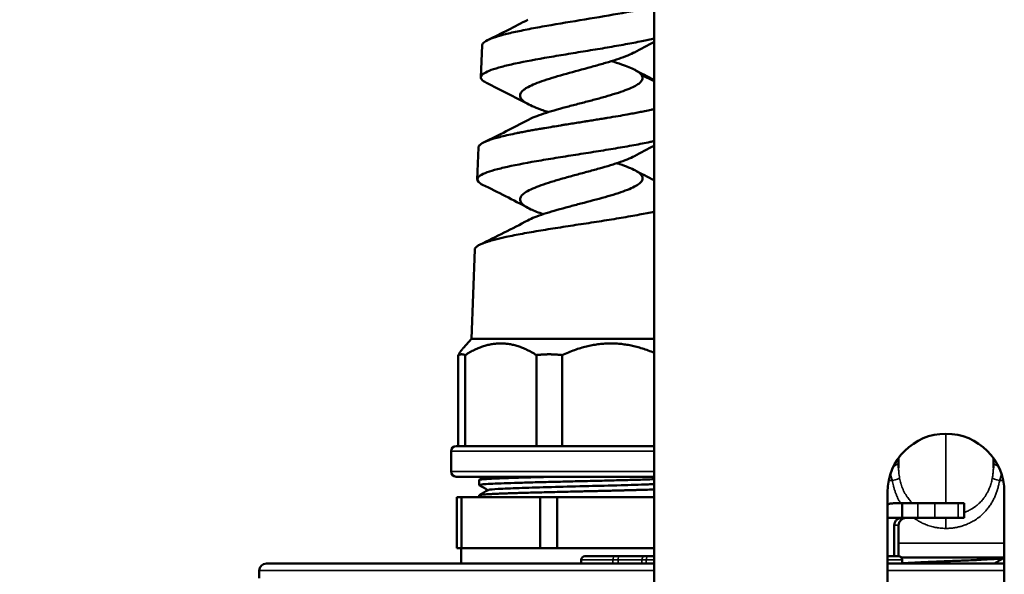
# Model space of a CAD drawing. Header units: millimetres. Extents: x 38 to 2514, y 38 to 1622.
# Tile 70 of 256: x 589 to 656, y 917 to 955. Entities that reach past the tile are written whole.
import ezdxf

# ---------------------------------------------------------------- set-up
doc = ezdxf.new("R2010")
doc.units = ezdxf.units.MM
doc.header["$LTSCALE"] = 7.692308
for name, color, linetype, lineweight in [('Dimension (ISO)', 7, 'Continuous', 25), ('Visible (ISO)', 7, 'Continuous', 50), ('Visible Narrow (ISO)', 7, 'Continuous', 35)]:
    doc.layers.add(name, color=color, linetype=linetype, lineweight=lineweight)
doc.styles.add('Note Text (ANSI)', font='tahoma.ttf')
doc.dimstyles.new('Default (ISO)', dxfattribs={"dimscale": 7.692308, "dimtxt": 1, "dimasz": 2.5, "dimexe": 3.175, "dimexo": 0, "dimgap": 0.762, "dimtad": 1, "dimrnd": 1e-08, "dimzin": 0, "dimdsep": 46, "dimtxsty": 'Note Text (ANSI)', "dimcen": 0.09, "dimdle": 10, "dimclrd": 1, "dimclre": 1, "dimclrt": 1, "dimazin": 0, "dimtfac": 3.5052, "dimtmove": 0, "dimatfit": 3, "dimfxl": 1, "dimtolj": 1, "dimtzin": 0, "dimlwd": -1, "dimlwe": -1, "dimarcsym": 0})

# ---------------------------------------------------------------- blocks, each defined once
blk = doc.blocks.new('*D5')
at = {"layer": 'Defpoints', "color": 0, "transparency": 16777216}
for p in [(472.673, 999.193), (652.449, 999.193), (598.949, 661.593)]:
    blk.add_point(p, dxfattribs=at)
at = {"layer": 'Dimension (ISO)', "color": 1, "transparency": 16777216}
for p, q in [((652.449, 999.193), (448.25, 999.193)), ((472.673, 680.823), (472.673, 979.962)), ((598.949, 661.593), (448.25, 661.593))]:
    blk.add_line(p, q, dxfattribs=at)
for points in [[(469.468, 979.962), (475.878, 979.962), (472.673, 999.193)], [(469.468, 680.823), (475.878, 680.823), (472.673, 661.593)]]:
    blk.add_solid(points, dxfattribs=at)
at = {"layer": 'Dimension (ISO)', "color": 1, "transparency": 16777216, "insert": (456.748, 776.937), "char_height": 7.69231, "attachment_point": 1, "rotation": 90, "style": 'Note Text (ANSI)'}
blk.add_mtext('\\A1;337.60 mm [13.291 in]', dxfattribs=at)
blk = doc.blocks.new('*D7')
at = {"layer": 'Defpoints', "color": 0, "transparency": 16777216}
for p in [(621.797, 971.893), (529.057, 661.593), (598.949, 661.593)]:
    blk.add_point(p, dxfattribs=at)
at = {"layer": 'Dimension (ISO)', "color": 1, "transparency": 16777216}
for p, q in [((621.797, 971.893), (504.634, 971.893)), ((529.057, 952.662), (529.057, 680.823)), ((598.949, 661.593), (504.634, 661.593))]:
    blk.add_line(p, q, dxfattribs=at)
for points in [[(525.852, 952.662), (532.262, 952.662), (529.057, 971.893)], [(525.852, 680.823), (532.262, 680.823), (529.057, 661.593)]]:
    blk.add_solid(points, dxfattribs=at)
at = {"layer": 'Dimension (ISO)', "color": 1, "transparency": 16777216, "insert": (513.132, 763.287), "char_height": 7.69231, "attachment_point": 1, "rotation": 90, "style": 'Note Text (ANSI)'}
blk.add_mtext('\\A1;310.30 mm [12.217 in]', dxfattribs=at)

msp = doc.modelspace()

# ---------------------------------------------------------------- linework, layer by layer
at = {"layer": 'Visible (ISO)'}
for p, q in [((632.4495, 971.1927), (632.4495, 799.3272)), ((620.6432, 952.8174), (620.5654, 950.6375)), ((623.3777, 946.8781), (623.3776, 946.8782)), ((620.3932, 945.8176), (620.3154, 943.6378)), ((620.1432, 938.8175), (619.9245, 932.6927)), ((619.9245, 932.6927), (619.3692, 932.0845)), ((619.9245, 932.6927), (632.4495, 932.6927)), ((619.0159, 931.5855), (619.0159, 925.3427)), ((619.4866, 931.5855), (619.4866, 925.3427)), ((624.3744, 931.5855), (624.3744, 925.3427)), ((626.1311, 931.5855), (626.1311, 925.3427)), ((618.5245, 923.5927), (618.5245, 924.9927)), ((618.8745, 925.3427), (632.4495, 925.3427)), ((649.201, 923.8457), (649.201, 924.5266)), ((655.698, 924.5266), (655.698, 923.8457)), ((649.201, 923.8457), (649.201, 923.8457)), ((632.4495, 923.2427), (618.8745, 923.2427)), ((620.4495, 922.6741), (620.4495, 923.0239)), ((622.8347, 922.1161), (622.8347, 922.1161)), ((648.4495, 850.1927), (648.4495, 922.1927)), ((656.4495, 922.1927), (656.4495, 850.1927)), ((618.9253, 921.8427), (618.9253, 918.3427)), ((619.2391, 921.8427), (618.9253, 921.8427)), ((619.2391, 918.3427), (619.2391, 921.8427)), ((619.2391, 921.8427), (624.6219, 921.8427)), ((620.4495, 921.8427), (620.4495, 921.9739)), ((624.6219, 921.8427), (624.6219, 918.3427)), ((625.7931, 921.8427), (624.6219, 921.8427)), ((632.4495, 921.8427), (625.7931, 921.8427)), ((625.7931, 921.8427), (625.7931, 918.3427)), ((648.8597, 921.4177), (649.4144, 921.4177)), ((649.4144, 921.4177), (649.4625, 921.4177)), ((650.5305, 921.4177), (649.4625, 921.4177)), ((650.5305, 921.4177), (651.6964, 921.4177)), ((653.283, 921.4177), (651.6964, 921.4177)), ((653.6995, 921.4177), (653.283, 921.4177)), ((653.6995, 920.4177), (653.6995, 921.4177)), ((649.4144, 920.4177), (648.4495, 920.4177)), ((649.4144, 920.4177), (649.4625, 920.4177)), ((649.4625, 920.4177), (650.5305, 920.4177)), ((650.5305, 920.4177), (651.6964, 920.4177)), ((651.6964, 920.4177), (653.283, 920.4177)), ((653.6995, 920.4177), (653.283, 920.4177)), ((648.9019, 919.9177), (648.9019, 917.7927)), ((649.1995, 917.7927), (649.1995, 919.9177)), ((618.9253, 918.3427), (619.2391, 918.3427)), ((619.2245, 918.3427), (619.2245, 917.2927)), ((619.2391, 918.3427), (620.0958, 918.3427)), ((620.0958, 918.3427), (623.7653, 918.3427)), ((623.7653, 918.3427), (624.6219, 918.3427)), ((624.6219, 918.3427), (625.7931, 918.3427)), ((625.7931, 918.3427), (626.9633, 918.3427)), ((626.9633, 918.3427), (631.9759, 918.3427)), ((631.9759, 918.3427), (632.4495, 918.3427)), ((627.4495, 917.5427), (627.4495, 917.2927)), ((627.6995, 917.7927), (629.8102, 917.7927)), ((629.8102, 917.7927), (630.0857, 917.7927)), ((631.8237, 917.7927), (630.0857, 917.7927)), ((631.8237, 917.7927), (632.0522, 917.7927)), ((632.4495, 917.7927), (632.0522, 917.7927)), ((648.9019, 917.7927), (648.4495, 917.7927)), ((649.1995, 917.7927), (648.9019, 917.7927)), ((649.3995, 917.6927), (656.4495, 917.6927)), ((649.4495, 917.5427), (649.4495, 917.2927)), ((605.3649, 916.8032), (605.3542, 916.2927)), ((632.4495, 917.2927), (605.8648, 917.2927)), ((656.4495, 917.2927), (648.4495, 917.2927))]:
    msp.add_line(p, q, dxfattribs=at)
for centre, radius, start, end in [((652.4495, 922.1927), 4, 0, 180), ((618.8745, 924.9927), 0.35, 90, 180), ((618.8745, 923.5927), 0.35, 180, 270), ((649.6995, 919.9177), 0.5, 90, 180), ((627.6995, 917.5427), 0.25, 90, 180), ((649.1995, 917.5427), 0.25, 0, 90), ((605.8648, 916.7927), 0.5, 90, 178.8)]:
    msp.add_arc(centre, radius, start, end, dxfattribs=at)
msp.add_ellipse((632.0522, 917.5427), major_axis=(0, 0.25), ratio=0.5950936, start_param=6.2831012, end_param=6.2831851, dxfattribs=at)
for points, knots in [([(632.4495, 955.5043), (632.2068, 955.4434), (631.942, 955.3825), (631.3147, 955.2483), (630.9449, 955.1754), (629.7683, 954.9553), (628.9084, 954.8092), (627.1363, 954.5156), (626.2416, 954.3693), (624.9673, 954.1495), (624.5575, 954.0766), (623.7775, 953.9299), (623.4091, 953.8566), (622.727, 953.7103), (622.415, 953.6376), (621.858, 953.4912), (621.6143, 953.418), (621.203, 953.2717), (621.0366, 953.1988), (620.7876, 953.0524), (620.7058, 952.979), (620.6525, 952.8762), (620.6443, 952.8468), (620.6432, 952.8174)], [-3.7424367, -3.7424367, -3.7424367, -3.7424367, -3.6308228, -3.6308228, -3.4961727, -3.4961727, -3.2257287, -3.2257287, -2.9545337, -2.9545337, -2.8193855, -2.8193855, -2.6839476, -2.6839476, -2.548518, -2.548518, -2.4130636, -2.4130636, -2.2771904, -2.2771904, -2.1410875, -2.1410875, -2.0863938, -2.0863938, -2.0863938, -2.0863938]), ([(620.9447, 950.2597), (620.9405, 950.2618), (620.9363, 950.2639), (620.7863, 950.3393), (620.6831, 950.4125), (620.5651, 950.5588), (620.5504, 950.6315), (620.6102, 950.7779), (620.6843, 950.8511), (620.919, 950.9974), (621.0792, 951.0703), (621.4802, 951.2167), (621.72, 951.2901), (622.2713, 951.4368), (622.5815, 951.5099), (623.603, 951.7297), (624.3947, 951.8759), (625.4644, 952.0594), (625.6808, 952.0959), (626.3376, 952.2056), (626.7841, 952.279), (627.457, 952.389), (627.6815, 952.4256), (628.3519, 952.5353), (628.7942, 952.6081), (629.6568, 952.7547), (630.075, 952.8279), (630.8736, 952.9743), (631.2522, 953.0471), (631.908, 953.1835), (632.1907, 953.2468), (632.4495, 953.3101)], [-2.5119101, -2.5119101, -2.5119101, -2.5119101, -2.5079852, -2.5079852, -2.370381, -2.370381, -2.2329809, -2.2329809, -2.0959485, -2.0959485, -1.9587209, -1.9587209, -1.8216205, -1.8216205, -1.6845731, -1.6845731, -1.4102181, -1.4102181, -1.3419708, -1.3419708, -1.2055613, -1.2055613, -1.1373761, -1.1373761, -1.0012788, -1.0012788, -0.8653995, -0.8653995, -0.7295092, -0.7295092, -0.6123871, -0.6123871, -0.6123871, -0.6123871]), ([(631.0862, 952.3508), (631.0619, 952.3377), (631.0368, 952.3246), (630.7112, 952.1591), (630.3176, 952.0077), (629.6218, 951.7791), (629.3739, 951.7031), (628.8551, 951.5506), (628.5857, 951.4746), (628.1716, 951.3606), (628.0321, 951.3226), (627.3294, 951.1323), (626.7608, 950.9809), (625.6792, 950.6762), (625.1774, 950.5249), (624.5282, 950.2962), (624.3306, 950.2202), (623.9802, 950.0678), (623.828, 949.9918), (623.6372, 949.8777), (623.58, 949.8397), (623.3264, 949.6494), (623.2321, 949.498), (623.2722, 949.1934), (623.4062, 949.042), (623.7663, 948.8133), (623.9119, 948.7374), (624.2493, 948.585), (624.4401, 948.5089), (624.7554, 948.3949), (624.8653, 948.3569), (625.0493, 948.2956), (625.1207, 948.2724), (625.1934, 948.2491)], [0.292952, 0.292952, 0.292952, 0.292952, 0.3080984, 0.3080984, 0.4838152, 0.4838152, 0.5717706, 0.5717706, 0.6593688, 0.6593688, 0.703222, 0.703222, 0.8789102, 0.8789102, 1.0546297, 1.0546297, 1.1425735, 1.1425735, 1.2301696, 1.2301696, 1.2740178, 1.2740178, 1.4497081, 1.4497081, 1.6254301, 1.6254301, 1.7133612, 1.7133612, 1.8009537, 1.8009537, 1.8447968, 1.8447968, 1.8716399, 1.8716399, 1.8716399, 1.8716399]), ([(631.6033, 950.7538), (631.5666, 950.8185), (631.5082, 950.8832), (631.3499, 951.0124), (631.2503, 951.0766), (630.8925, 951.2705), (630.5783, 951.3993), (629.9909, 951.602), (629.7609, 951.6751), (629.5171, 951.7482)], [0.00000719, 0.00000719, 0.00000719, 0.00000719, 0.07690661, 0.07690661, 0.15353982, 0.15353982, 0.3074581, 0.3074581, 0.39472597, 0.39472597, 0.39472597, 0.39472597]), ([(623.7837, 947.7082), (623.8873, 947.7635), (624.0048, 947.8187), (624.3087, 947.9477), (624.5043, 948.0213), (625.1477, 948.2424), (625.646, 948.3877), (626.3183, 948.5718), (626.4546, 948.6086), (626.8678, 948.7187), (627.1481, 948.7917), (627.7117, 948.9386), (627.9934, 949.0122), (628.5462, 949.1594), (628.8158, 949.2324), (629.3357, 949.3793), (629.5845, 949.4529), (630.2838, 949.6741), (630.6809, 949.8194), (631.1212, 950.0324), (631.2377, 950.098), (631.4052, 950.2127), (631.4651, 950.2617), (631.5846, 950.3848), (631.6284, 950.4587), (631.6586, 950.6066), (631.6451, 950.6801), (631.6033, 950.7538)], [4.6616519, 4.6616519, 4.6616519, 4.6616519, 4.7274928, 4.7274928, 4.8150745, 4.8150745, 4.9900391, 4.9900391, 5.0336927, 5.0336927, 5.1208733, 5.1208733, 5.2084129, 5.2084129, 5.2956186, 5.2956186, 5.3832111, 5.3832111, 5.5581713, 5.5581713, 5.6362022, 5.6362022, 5.6946174, 5.6946174, 5.7825518, 5.7825518, 5.87026, 5.87026, 5.87026, 5.87026]), ([(622.4821, 946.6925), (622.6549, 946.7311), (622.8366, 946.7697), (623.027, 946.8085), (623.0966, 946.8227), (623.1673, 946.8369), (623.2392, 946.851), (623.3534, 946.8736), (623.4704, 946.8962), (623.5901, 946.9188), (623.601, 946.9209), (623.612, 946.923), (623.6229, 946.925), (623.7334, 946.9458), (623.846, 946.9667), (623.9607, 946.9876), (624.0753, 947.0085), (624.1918, 947.0294), (624.31, 947.0503), (624.4282, 947.0712), (624.548, 947.0921), (624.6691, 947.1131), (624.7593, 947.1286), (624.8503, 947.1442), (624.9417, 947.1598), (625.1268, 947.1912), (625.314, 947.2226), (625.5029, 947.2539), (625.6766, 947.2827), (625.8516, 947.3113), (626.0275, 947.3399), (626.0453, 947.3428), (626.0631, 947.3456), (626.0809, 947.3485), (626.171, 947.3631), (626.2612, 947.3777), (626.3516, 947.3922), (626.4972, 947.4156), (626.6431, 947.439), (626.7893, 947.4623), (626.9356, 947.4856), (627.0821, 947.509), (627.229, 947.5323), (627.3752, 947.5556), (627.5217, 947.5789), (627.6684, 947.6023), (627.7096, 947.6089), (627.7508, 947.6155), (627.7921, 947.6221), (627.9256, 947.6434), (628.0594, 947.6648), (628.193, 947.6863), (628.3265, 947.7077), (628.4598, 947.7292), (628.5926, 947.7507), (628.7253, 947.7722), (628.8575, 947.7937), (628.9887, 947.8152), (629.0161, 947.8197), (629.0434, 947.8242), (629.0706, 947.8287), (629.1244, 947.8375), (629.178, 947.8463), (629.2314, 947.8552), (629.4861, 947.8972), (629.7363, 947.9391), (629.9809, 947.9811), (630.1878, 948.0165), (630.3908, 948.052), (630.5891, 948.0876), (630.7337, 948.1136), (630.8758, 948.1395), (631.015, 948.1655), (631.1542, 948.1915), (631.2905, 948.2176), (631.4235, 948.2436), (631.5495, 948.2682), (631.6725, 948.2929), (631.7923, 948.3175), (631.798, 948.3187), (631.8036, 948.3198), (631.8093, 948.321), (631.9563, 948.3513), (632.0983, 948.3815), (632.2348, 948.4117), (632.3079, 948.4278), (632.3795, 948.444), (632.4495, 948.4602)], [0, 0, 0, 0, 0.04166667, 0.04166667, 0.04166667, 0.05690445, 0.05690445, 0.05690445, 0.08112181, 0.08112181, 0.08112181, 0.08333333, 0.08333333, 0.08333333, 0.10558501, 0.10558501, 0.10558501, 0.12782607, 0.12782607, 0.12782607, 0.15008186, 0.15008186, 0.15008186, 0.16666667, 0.16666667, 0.16666667, 0.20021844, 0.20021844, 0.20021844, 0.23108233, 0.23108233, 0.23108233, 0.23420734, 0.23420734, 0.23420734, 0.25, 0.25, 0.25, 0.27543363, 0.27543363, 0.27543363, 0.30088579, 0.30088579, 0.30088579, 0.32622326, 0.32622326, 0.32622326, 0.33333333, 0.33333333, 0.33333333, 0.35637148, 0.35637148, 0.35637148, 0.37938968, 0.37938968, 0.37938968, 0.40240502, 0.40240502, 0.40240502, 0.40720258, 0.40720258, 0.40720258, 0.41666667, 0.41666667, 0.41666667, 0.46180163, 0.46180163, 0.46180163, 0.5, 0.5, 0.5, 0.52784464, 0.52784464, 0.52784464, 0.55569346, 0.55569346, 0.55569346, 0.58207674, 0.58207674, 0.58207674, 0.58333333, 0.58333333, 0.58333333, 0.61580898, 0.61580898, 0.61580898, 0.63321212, 0.63321212, 0.63321212, 0.63321212]), ([(620.3933, 945.8177), (620.3936, 945.8267), (620.3946, 945.8357), (620.3963, 945.8447), (620.3981, 945.8543), (620.4007, 945.8639), (620.4041, 945.8734), (620.4111, 945.8934), (620.4215, 945.9133), (620.4352, 945.9332), (620.4481, 945.9518), (620.464, 945.9704), (620.4827, 945.989), (620.5115, 946.0176), (620.5472, 946.0462), (620.5897, 946.0748), (620.6317, 946.1031), (620.6803, 946.1314), (620.7356, 946.1598), (620.7761, 946.1806), (620.8201, 946.2015), (620.8676, 946.2224), (620.9145, 946.243), (620.9649, 946.2636), (621.0186, 946.2843), (621.0723, 946.305), (621.1294, 946.3257), (621.1898, 946.3464), (621.2052, 946.3517), (621.2208, 946.357), (621.2366, 946.3622), (621.2828, 946.3777), (621.3307, 946.393), (621.3804, 946.4084), (621.4345, 946.4252), (621.4906, 946.4419), (621.5485, 946.4586), (621.6778, 946.4958), (621.8164, 946.5329), (621.9637, 946.57), (622.1263, 946.6109), (622.2994, 946.6517), (622.4821, 946.6925)], [0.75090298, 0.75090298, 0.75090298, 0.75090298, 0.758645, 0.758645, 0.758645, 0.76685397, 0.76685397, 0.76685397, 0.78396879, 0.78396879, 0.78396879, 0.8, 0.8, 0.8, 0.8246077, 0.8246077, 0.8246077, 0.84890337, 0.84890337, 0.84890337, 0.86666667, 0.86666667, 0.86666667, 0.88415998, 0.88415998, 0.88415998, 0.90164229, 0.90164229, 0.90164229, 0.90610913, 0.90610913, 0.90610913, 0.91913376, 0.91913376, 0.91913376, 0.93333333, 0.93333333, 0.93333333, 0.96500988, 0.96500988, 0.96500988, 1, 1, 1, 1]), ([(620.6811, 943.2733), (620.5533, 943.3363), (620.458, 943.3993), (620.2552, 943.6098), (620.2983, 943.7545), (620.6366, 943.9749), (620.7935, 944.0482), (621.1911, 944.1943), (621.4304, 944.2668), (621.8459, 944.3764), (621.9937, 944.4131), (622.7772, 944.5968), (623.5352, 944.7415), (624.8018, 944.9621), (625.2415, 945.0354), (626.1438, 945.1815), (626.6042, 945.2542), (627.5318, 945.4005), (627.9968, 945.4738), (628.9144, 945.6201), (629.3649, 945.6928), (630.2368, 945.8389), (630.6561, 945.9121), (631.4496, 946.0587), (631.8219, 946.1316), (632.262, 946.2256), (632.3571, 946.2465), (632.4495, 946.2674)], [-6.9725009, -6.9725009, -6.9725009, -6.9725009, -6.8492825, -6.8492825, -6.5644193, -6.5644193, -6.4225402, -6.4225402, -6.2812661, -6.2812661, -6.210481, -6.210481, -5.9268771, -5.9268771, -5.7856666, -5.7856666, -5.6449095, -5.6449095, -5.5041263, -5.5041263, -5.3636277, -5.3636277, -5.223203, -5.223203, -5.082757, -5.082757, -5.0426387, -5.0426387, -5.0426387, -5.0426387]), ([(631.0857, 945.2341), (630.9468, 945.1593), (630.7845, 945.0845), (630.4139, 944.9332), (630.2057, 944.8571), (629.867, 944.7428), (629.7502, 944.7048), (629.3884, 944.5906), (629.1329, 944.5145), (628.6013, 944.3622), (628.3265, 944.2864), (627.7677, 944.1342), (627.4851, 944.0581), (626.9212, 943.9057), (626.6414, 943.8299), (626.0956, 943.6776), (625.8311, 943.6016), (625.325, 943.4491), (625.0849, 943.373), (624.6396, 943.2207), (624.4356, 943.1448), (623.8844, 942.9153), (623.6076, 942.7642), (623.397, 942.5727), (623.3619, 942.5346), (623.2774, 942.4202), (623.2492, 942.3443), (623.2498, 942.192), (623.2786, 942.1161), (623.3923, 941.9635), (623.4772, 941.8874), (623.6997, 941.7351), (623.8366, 941.6592), (624.2319, 941.4718), (624.5147, 941.3616), (624.8359, 941.251)], [3.0313226, 3.0313226, 3.0313226, 3.0313226, 3.1175428, 3.1175428, 3.2055291, 3.2055291, 3.2493502, 3.2493502, 3.3370721, 3.3370721, 3.4248152, 3.4248152, 3.5124709, 3.5124709, 3.6003122, 3.6003122, 3.6879406, 3.6879406, 3.7759409, 3.7759409, 3.8635684, 3.8635684, 4.0400046, 4.0400046, 4.0838864, 4.0838864, 4.1717636, 4.1717636, 4.2593926, 4.2593926, 4.3474015, 4.3474015, 4.4350323, 4.4350323, 4.5630764, 4.5630764, 4.5630764, 4.5630764]), ([(623.7849, 940.8253), (623.9215, 940.8983), (624.0825, 940.9713), (624.4494, 941.1178), (624.6539, 941.191), (625.0996, 941.3382), (625.3399, 941.4119), (625.8459, 941.5589), (626.1102, 941.632), (626.6553, 941.779), (626.9347, 941.8526), (627.3572, 941.963), (627.4982, 941.9997), (628.2049, 942.184), (628.76, 942.3307), (629.5241, 942.5516), (629.7647, 942.6247), (630.214, 942.7719), (630.4213, 942.8456), (630.7931, 942.9926), (630.9569, 943.0657), (631.2363, 943.2127), (631.3511, 943.2862), (631.5271, 943.4332), (631.5879, 943.5062), (631.6537, 943.6531), (631.6583, 943.7267), (631.6108, 943.8738), (631.559, 943.9469), (631.4004, 944.0938), (631.2937, 944.1674), (630.8976, 944.3885), (630.5358, 944.5338), (630.0295, 944.7042), (629.9595, 944.7272), (629.8878, 944.7501)], [1.9301871, 1.9301871, 1.9301871, 1.9301871, 2.0173061, 2.0173061, 2.1045431, 2.1045431, 2.1921724, 2.1921724, 2.2794025, 2.2794025, 2.3668873, 2.3668873, 2.4105688, 2.4105688, 2.5862046, 2.5862046, 2.6734367, 2.6734367, 2.7610519, 2.7610519, 2.8482827, 2.8482827, 2.9357037, 2.9357037, 3.0228809, 3.0228809, 3.1104113, 3.1104113, 3.1976112, 3.1976112, 3.2851963, 3.2851963, 3.4601461, 3.4601461, 3.4874441, 3.4874441, 3.4874441, 3.4874441]), ([(622.3053, 939.6926), (622.6432, 939.7653), (623.3839, 939.9111), (624.6548, 940.1303), (626.0174, 940.3476), (627.4165, 940.5626), (628.8513, 940.7834), (630.2075, 941.0009), (631.4169, 941.2113), (632.134, 941.353), (632.4495, 941.421)], [0, 0, 0, 0, 0.0625, 0.125, 0.1875, 0.25, 0.3125, 0.375, 0.4375, 0.49510978, 0.49510978, 0.49510978, 0.49510978]), ([(620.1434, 938.8174), (620.1442, 938.8414), (620.1501, 938.8652), (620.1609, 938.889), (620.1722, 938.9139), (620.1889, 938.9386), (620.2109, 938.9634), (620.2306, 938.9856), (620.2546, 939.0078), (620.283, 939.03), (620.284, 939.0309), (620.2851, 939.0317), (620.2862, 939.0325), (620.3329, 939.0687), (620.391, 939.1049), (620.4605, 939.1412), (620.5248, 939.1748), (620.5989, 939.2085), (620.6827, 939.2425), (620.6894, 939.2452), (620.6961, 939.2479), (620.7029, 939.2506), (620.7561, 939.2717), (620.8131, 939.293), (620.8738, 939.3142), (620.9344, 939.3355), (620.9987, 939.3568), (621.0665, 939.3781), (621.1343, 939.3995), (621.2057, 939.4208), (621.2803, 939.4421), (621.3152, 939.4521), (621.3507, 939.462), (621.387, 939.472), (621.4441, 939.4876), (621.5028, 939.5033), (621.5632, 939.5188), (621.6819, 939.5495), (621.8071, 939.58), (621.9383, 939.6105), (622.0559, 939.6378), (622.1783, 939.6652), (622.3053, 939.6926)], [0.75070208, 0.75070208, 0.75070208, 0.75070208, 0.77121657, 0.77121657, 0.77121657, 0.7925941, 0.7925941, 0.7925941, 0.81177712, 0.81177712, 0.81177712, 0.8125, 0.8125, 0.8125, 0.84375, 0.84375, 0.84375, 0.87269048, 0.87269048, 0.87269048, 0.875, 0.875, 0.875, 0.89303484, 0.89303484, 0.89303484, 0.9110569, 0.9110569, 0.9110569, 0.92907934, 0.92907934, 0.92907934, 0.9375, 0.9375, 0.9375, 0.95073425, 0.95073425, 0.95073425, 0.97671959, 0.97671959, 0.97671959, 1, 1, 1, 1]), ([(620.4556, 922.6671), (620.448, 922.6715), (620.4475, 922.6759), (620.4704, 922.691), (620.5305, 922.7015), (620.7367, 922.7232), (620.8829, 922.7342), (621.1631, 922.7504), (621.2664, 922.7558), (621.6041, 922.7718), (621.8662, 922.7827), (622.4567, 922.8043), (622.7834, 922.8149), (623.4936, 922.8363), (623.8756, 922.8473), (624.6769, 922.8688), (625.0938, 922.8792), (625.7417, 922.8953), (625.9627, 922.9008), (626.6322, 922.9172), (627.0855, 922.9279), (627.9909, 922.9494), (628.4408, 922.9602), (629.3249, 922.9819), (629.7569, 922.9926), (630.5887, 923.014), (630.9866, 923.0249), (631.7329, 923.0465), (632.0799, 923.057), (632.4147, 923.0682), (632.4322, 923.0688), (632.4495, 923.0694)], [-3.8816382, -3.8816382, -3.8816382, -3.8816382, -3.8270708, -3.8270708, -3.691487, -3.691487, -3.5552242, -3.5552242, -3.487175, -3.487175, -3.3517389, -3.3517389, -3.2167935, -3.2167935, -3.081206, -3.081206, -2.9470765, -2.9470765, -2.8789977, -2.8789977, -2.7428031, -2.7428031, -2.6072758, -2.6072758, -2.4717617, -2.4717617, -2.3363035, -2.3363035, -2.2016969, -2.2016969, -2.1942659, -2.1942659, -2.1942659, -2.1942659]), ([(620.4495, 923.0239), (620.4495, 923.0245), (620.4496, 923.0251), (620.4499, 923.0257), (620.4508, 923.0277), (620.4531, 923.0297), (620.457, 923.0317), (620.4573, 923.0319), (620.4576, 923.032), (620.4579, 923.0321), (620.4642, 923.0352), (620.4741, 923.0383), (620.4876, 923.0414), (620.5011, 923.0444), (620.5181, 923.0475), (620.5387, 923.0506), (620.5594, 923.0536), (620.5835, 923.0567), (620.6112, 923.0598), (620.633, 923.0622), (620.657, 923.0647), (620.6831, 923.0671), (620.7276, 923.0713), (620.7781, 923.0754), (620.8346, 923.0796), (620.8904, 923.0837), (620.952, 923.0878), (621.0192, 923.0919), (621.0207, 923.0919), (621.0223, 923.092), (621.0238, 923.0921), (621.0788, 923.0954), (621.1375, 923.0987), (621.2, 923.102), (621.3027, 923.1074), (621.4156, 923.1128), (621.5383, 923.1183), (621.6532, 923.1234), (621.7768, 923.1286), (621.9088, 923.1337), (621.9358, 923.1348), (621.9632, 923.1359), (621.9909, 923.1369), (622.0691, 923.1399), (622.15, 923.1429), (622.2336, 923.1459), (622.2897, 923.148), (622.347, 923.15), (622.4054, 923.152), (622.4339, 923.153), (622.4627, 923.154), (622.4917, 923.1549), (622.5803, 923.1579), (622.6712, 923.1609), (622.7642, 923.1639), (622.8516, 923.1667), (622.9409, 923.1694), (623.0317, 923.1722), (623.1645, 923.1763), (623.3007, 923.1803), (623.44, 923.1844), (623.5817, 923.1885), (623.7266, 923.1927), (623.8746, 923.1968), (623.9976, 923.2003), (624.1227, 923.2037), (624.2497, 923.2071), (624.312, 923.2088), (624.3747, 923.2105), (624.4378, 923.2121), (624.5308, 923.2146), (624.6247, 923.217), (624.7196, 923.2195), (624.877, 923.2235), (625.0371, 923.2276), (625.1997, 923.2317), (625.3329, 923.235), (625.4678, 923.2384), (625.6044, 923.2418), (625.6173, 923.2421), (625.6303, 923.2424), (625.6433, 923.2427)], [0.25103452, 0.25103452, 0.25103452, 0.25103452, 0.25439, 0.25439, 0.25439, 0.26583241, 0.26583241, 0.26583241, 0.26666667, 0.26666667, 0.26666667, 0.28426114, 0.28426114, 0.28426114, 0.30184453, 0.30184453, 0.30184453, 0.31943746, 0.31943746, 0.31943746, 0.33333333, 0.33333333, 0.33333333, 0.35703312, 0.35703312, 0.35703312, 0.38042843, 0.38042843, 0.38042843, 0.38095939, 0.38095939, 0.38095939, 0.4, 0.4, 0.4, 0.43132796, 0.43132796, 0.43132796, 0.46066299, 0.46066299, 0.46066299, 0.46666667, 0.46666667, 0.46666667, 0.48358385, 0.48358385, 0.48358385, 0.49494435, 0.49494435, 0.49494435, 0.5004924, 0.5004924, 0.5004924, 0.5174188, 0.5174188, 0.5174188, 0.53333333, 0.53333333, 0.53333333, 0.55661459, 0.55661459, 0.55661459, 0.58030253, 0.58030253, 0.58030253, 0.6, 0.6, 0.6, 0.60964523, 0.60964523, 0.60964523, 0.62383637, 0.62383637, 0.62383637, 0.64737797, 0.64737797, 0.64737797, 0.66666667, 0.66666667, 0.66666667, 0.66849875, 0.66849875, 0.66849875, 0.66849875]), ([(620.4496, 921.9738), (620.4496, 921.9743), (620.4496, 921.9747), (620.4498, 921.9751), (620.4506, 921.9776), (620.4537, 921.9801), (620.4591, 921.9826), (620.4659, 921.9857), (620.4763, 921.9888), (620.4904, 921.9919), (620.5045, 921.9951), (620.5223, 921.9982), (620.5436, 922.0014), (620.5616, 922.004), (620.5821, 922.0066), (620.6051, 922.0093), (620.6095, 922.0098), (620.614, 922.0103), (620.6186, 922.0108), (620.6401, 922.0131), (620.6635, 922.0154), (620.6889, 922.0178), (620.7388, 922.0223), (620.7962, 922.0269), (620.8609, 922.0314), (620.9265, 922.036), (620.9996, 922.0407), (621.0801, 922.0453), (621.122, 922.0477), (621.1658, 922.0502), (621.2116, 922.0526), (621.3138, 922.058), (621.4258, 922.0634), (621.5472, 922.0688), (621.5516, 922.069), (621.5561, 922.0692), (621.5605, 922.0694), (621.676, 922.0745), (621.8, 922.0796), (621.9319, 922.0847), (621.9566, 922.0856), (621.9815, 922.0866), (622.0067, 922.0875), (622.1003, 922.091), (622.1977, 922.0946), (622.2986, 922.0981), (622.3996, 922.1017), (622.5041, 922.1053), (622.6119, 922.1088), (622.7197, 922.1124), (622.8308, 922.116), (622.9448, 922.1196), (622.9781, 922.1206), (623.0116, 922.1217), (623.0453, 922.1227), (623.1193, 922.125), (623.1943, 922.1273), (623.2705, 922.1295), (623.3659, 922.1324), (623.463, 922.1352), (623.5618, 922.138), (623.7411, 922.1431), (623.9258, 922.1482), (624.1149, 922.1534), (624.167, 922.1548), (624.2194, 922.1562), (624.2721, 922.1576), (624.4777, 922.1631), (624.6882, 922.1686), (624.9027, 922.1742), (625.1038, 922.1793), (625.3085, 922.1845), (625.516, 922.1897), (625.5307, 922.1901), (625.5454, 922.1904), (625.5602, 922.1908), (625.5842, 922.1914), (625.6083, 922.192), (625.6324, 922.1926), (625.8349, 922.1976), (626.0398, 922.2025), (626.2466, 922.2075), (626.4525, 922.2125), (626.6601, 922.2174), (626.8687, 922.2224), (626.9369, 922.2241), (627.0052, 922.2257), (627.0735, 922.2274), (627.2262, 922.231), (627.3793, 922.2347), (627.5324, 922.2384), (627.6854, 922.2421), (627.8384, 922.2457), (627.991, 922.2494), (627.9971, 922.2495), (628.0031, 922.2497), (628.0092, 922.2498), (628.1557, 922.2533), (628.3017, 922.2568), (628.4468, 922.2603), (628.476, 922.261), (628.5052, 922.2617), (628.5344, 922.2624), (628.6909, 922.2662), (628.8464, 922.2699), (629.0008, 922.2737), (629.1609, 922.2776), (629.3197, 922.2815), (629.4772, 922.2854), (629.6346, 922.2894), (629.7907, 922.2933), (629.9454, 922.2973), (630.0658, 922.3004), (630.1853, 922.3035), (630.3036, 922.3066), (630.3461, 922.3078), (630.3885, 922.3089), (630.4307, 922.31), (630.5057, 922.312), (630.5801, 922.3139), (630.6539, 922.3159), (630.7692, 922.319), (630.8829, 922.3221), (630.9946, 922.3251), (631.0849, 922.3276), (631.1739, 922.3301), (631.2614, 922.3326), (631.4593, 922.3382), (631.65, 922.3438), (631.8328, 922.3494), (632.0311, 922.3555), (632.2201, 922.3616), (632.3992, 922.3677)], [0.24998851, 0.24998851, 0.24998851, 0.24998851, 0.25241222, 0.25241222, 0.25241222, 0.26666667, 0.26666667, 0.26666667, 0.28445346, 0.28445346, 0.28445346, 0.30222713, 0.30222713, 0.30222713, 0.31714168, 0.31714168, 0.31714168, 0.32000588, 0.32000588, 0.32000588, 0.33333333, 0.33333333, 0.33333333, 0.35955593, 0.35955593, 0.35955593, 0.38615875, 0.38615875, 0.38615875, 0.4, 0.4, 0.4, 0.43087356, 0.43087356, 0.43087356, 0.4320015, 0.4320015, 0.4320015, 0.46121194, 0.46121194, 0.46121194, 0.46666667, 0.46666667, 0.46666667, 0.48692195, 0.48692195, 0.48692195, 0.50717062, 0.50717062, 0.50717062, 0.52742303, 0.52742303, 0.52742303, 0.53333333, 0.53333333, 0.53333333, 0.54627005, 0.54627005, 0.54627005, 0.56247107, 0.56247107, 0.56247107, 0.5918996, 0.5918996, 0.5918996, 0.6, 0.6, 0.6, 0.63156512, 0.63156512, 0.63156512, 0.66114779, 0.66114779, 0.66114779, 0.66324584, 0.66324584, 0.66324584, 0.66666667, 0.66666667, 0.66666667, 0.6953864, 0.6953864, 0.6953864, 0.72398386, 0.72398386, 0.72398386, 0.73333333, 0.73333333, 0.73333333, 0.75420991, 0.75420991, 0.75420991, 0.77508349, 0.77508349, 0.77508349, 0.77591584, 0.77591584, 0.77591584, 0.79596449, 0.79596449, 0.79596449, 0.8, 0.8, 0.8, 0.82168401, 0.82168401, 0.82168401, 0.84417534, 0.84417534, 0.84417534, 0.86666667, 0.86666667, 0.86666667, 0.8841807, 0.8841807, 0.8841807, 0.89048227, 0.89048227, 0.89048227, 0.90168106, 0.90168106, 0.90168106, 0.91918676, 0.91918676, 0.91918676, 0.93333333, 0.93333333, 0.93333333, 0.96530996, 0.96530996, 0.96530996, 1, 1, 1, 1]), ([(621.0624, 922.3315), (621.074, 922.3382), (621.1005, 922.3446), (621.1372, 922.3507), (621.1548, 922.3536), (621.1751, 922.3564), (621.1978, 922.3593), (621.3614, 922.3796), (621.6502, 922.3983), (621.9876, 922.4153), (622.0147, 922.4167), (622.0423, 922.418), (622.0705, 922.4194), (622.4867, 922.4395), (623.0174, 922.4595), (623.6324, 922.4796), (624.2151, 922.4985), (624.9055, 922.5185), (625.6834, 922.5397), (626.3494, 922.5578), (627.1154, 922.5777), (627.9607, 922.5998), (628.633, 922.6175), (629.3802, 922.6371), (630.1725, 922.66), (630.7879, 922.6778), (631.4296, 922.6974), (632.0354, 922.7201), (632.1771, 922.7254), (632.3158, 922.7309), (632.4496, 922.7365)], [0.5463945, 0.5463945, 0.5463945, 0.5463945, 0.6381041, 0.6381041, 0.6381041, 0.6820787, 0.6820787, 0.6820787, 0.9981666, 0.9981666, 0.9981666, 1.0235759, 1.0235759, 1.0235759, 1.3987498, 1.3987498, 1.3987498, 1.7541763, 1.7541763, 1.7541763, 2.0584627, 2.0584627, 2.0584627, 2.3004489, 2.3004489, 2.3004489, 2.488392, 2.488392, 2.488392, 2.5323385, 2.5323385, 2.5323385, 2.5323385]), ([(648.8597, 921.4177), (648.8049, 921.4177), (648.7474, 921.414), (648.6094, 921.3954), (648.5296, 921.3778), (648.4495, 921.3532)], [0.163197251, 0.163197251, 0.163197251, 0.163197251, 0.181148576, 0.181148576, 0.204656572, 0.204656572, 0.204656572, 0.204656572]), ([(648.9019, 919.9177), (648.9019, 919.9789), (648.9165, 920.0508), (648.9643, 920.1644), (649.0063, 920.2259), (649.0955, 920.3136), (649.1589, 920.3551), (649.2764, 920.403), (649.3516, 920.4177), (649.4155, 920.4177)], [-0.150023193, -0.150023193, -0.150023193, -0.150023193, -0.131672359, -0.131672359, -0.11305601, -0.11305601, -0.094131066, -0.094131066, -0.074973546, -0.074973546, -0.074973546, -0.074973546]), ([(649.4495, 917.3082), (649.4534, 917.3084), (649.4574, 917.3087), (649.7116, 917.3246), (650.0003, 917.3405), (650.4587, 917.3619), (650.6038, 917.3683), (650.9619, 917.3833), (651.1785, 917.3918), (651.5125, 917.4051), (651.6255, 917.4097), (651.8447, 917.4187), (651.9505, 917.4231), (652.4279, 917.4431), (652.8023, 917.4588), (653.3331, 917.4802), (653.4951, 917.4866), (653.8781, 917.5018), (654.0954, 917.5105), (654.4027, 917.5239), (654.4997, 917.5283), (654.684, 917.5371), (654.7715, 917.5416), (655.1489, 917.5613), (655.4098, 917.5768), (655.7762, 917.6008), (655.9035, 917.6099), (656.1245, 917.6281), (656.2163, 917.6373), (656.3321, 917.6535), (656.3684, 917.6602), (656.4289, 917.6756), (656.4471, 917.6842), (656.4493, 917.6927)], [8.19720962, 8.19720962, 8.19720962, 8.19720962, 8.19899186, 8.19899186, 8.31199214, 8.31199214, 8.36156466, 8.36156466, 8.4306593, 8.4306593, 8.46544002, 8.46544002, 8.49749175, 8.49749175, 8.60941378, 8.60941378, 8.65943615, 8.65943615, 8.7299349, 8.7299349, 8.76351612, 8.76351612, 8.79545347, 8.79545347, 8.90534486, 8.90534486, 8.9769256, 8.9769256, 9.05114857, 9.05114857, 9.09978371, 9.09978371, 9.16165062, 9.16165062, 9.16165062, 9.16165062])]:
    msp.add_open_spline(points, degree=3, knots=knots, dxfattribs=at)
for points in [[(621.0282, 953.1879), (621.9537, 953.6445), (622.8776, 954.1072), (623.7843, 954.5917)], [(632.4495, 953.0634), (631.992, 952.8299), (631.5367, 952.5934), (631.0862, 952.3508)], [(631.1156, 951.1495), (631.5567, 950.9139), (632.0021, 950.6838), (632.4495, 950.4567)], [(623.8126, 948.7927), (622.8703, 949.3002), (621.9085, 949.7831), (620.9447, 950.2597)], [(620.7841, 946.184), (621.7917, 946.6795), (622.7978, 947.1814), (623.7837, 947.7082)], [(632.4495, 945.9469), (631.9918, 945.7134), (631.5363, 945.4768), (631.0857, 945.2341)], [(631.114, 944.2671), (631.5555, 944.0311), (632.0015, 943.8007), (632.4495, 943.5731)], [(623.8143, 941.6753), (622.7858, 942.2294), (621.734, 942.7548), (620.6811, 943.2733)], [(620.5224, 939.1722), (621.6182, 939.7091), (622.7132, 940.2525), (623.7849, 940.8253)], [(620.4555, 923.0309), (620.5777, 923.1015), (620.6999, 923.1721), (620.8221, 923.2427)], [(621.0494, 922.3239), (620.8515, 922.4383), (620.6535, 922.5527), (620.4556, 922.6671)], [(620.458, 921.9821), (620.6595, 922.0986), (620.861, 922.2151), (621.0626, 922.3315)], [(632.3992, 922.3677), (632.4161, 922.3683), (632.4328, 922.3688), (632.4495, 922.3694)], [(656.4391, 917.6826), (656.2148, 917.5527), (655.9906, 917.4227), (655.7663, 917.2927)]]:
    msp.add_open_spline(points, degree=3, dxfattribs=at)
for points, weights in [([(624.3744, 931.5855), (621.9305, 933.1181), (619.4866, 931.5855)], [1.40472328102, 1.53628860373, 1.40472328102]), ([(632.4495, 931.7426), (629.3171, 933.0481), (626.1311, 931.5855)], [1.41716175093, 1.52974379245, 1.40472328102]), ([(619.0159, 931.5855), (619.1974, 931.8964), (619.3692, 932.0845)], [1.40472328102, 1.42955930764, 1.44501857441]), ([(619.4866, 931.5855), (619.2513, 931.6916), (619.0159, 931.5855)], [1.38849869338, 1.39644492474, 1.38849869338]), ([(626.1311, 931.5855), (625.2528, 931.6916), (624.3744, 931.5855)], [1.38849869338, 1.39644492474, 1.38849869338])]:
    msp.add_rational_spline(points, weights, degree=2, dxfattribs=at)
at = {"layer": 'Visible Narrow (ISO)'}
for p, q in [((632.4495, 950.3548), (631.6033, 950.7538)), ((652.4495, 921.4177), (652.4495, 926.1927)), ((618.5245, 924.9927), (632.4495, 924.9927)), ((632.4495, 923.5927), (618.5245, 923.5927)), ((648.5261, 922.972), (648.7744, 922.972)), ((656.1246, 922.972), (656.3729, 922.972)), ((649.4144, 920.4177), (649.4144, 921.4177)), ((649.4625, 921.4177), (649.4625, 920.4177)), ((650.5305, 921.4177), (650.5305, 920.4177)), ((651.6964, 921.4177), (651.6964, 920.4177)), ((653.283, 921.4177), (653.283, 920.4177)), ((652.4494, 919.6972), (652.4495, 920.4177)), ((648.9019, 919.9177), (649.1995, 919.9177)), ((649.1995, 918.6927), (656.4495, 918.6927)), ((627.4495, 917.5427), (629.6093, 917.5427)), ((629.6093, 917.5427), (629.9766, 917.5427)), ((629.6093, 917.2927), (629.6093, 917.5427)), ((631.5988, 917.5427), (629.9766, 917.5427)), ((629.9766, 917.5427), (629.9766, 917.2927)), ((631.5988, 917.5427), (631.9035, 917.5427)), ((631.5988, 917.2927), (631.5988, 917.5427)), ((631.9035, 917.5427), (632.4495, 917.5427)), ((631.9035, 917.5427), (631.9035, 917.2927)), ((648.4495, 917.5427), (649.4495, 917.5427)), ((632.4495, 916.8032), (605.3649, 916.8032)), ((656.4495, 916.8032), (648.4495, 916.8032))]:
    msp.add_line(p, q, dxfattribs=at)
for centre, major_axis, ratio, start_param, end_param in [((648.4745, 924.8693), (0.7411, -0.6714), 0.911481, 5.8205647, 6.2596585), ((656.4245, 924.8693), (-0.741, -0.6715), 0.9114633, 0.0234338, 0.462512), ((648.294, 922.972), (0.9821, 0.1885), 0.1026912, 5.2037078, 6.1723342), ((656.605, 922.972), (-0.9821, 0.1885), 0.1026891, 0.1108289, 1.0794807), ((629.8102, 917.5427), (0, 0.25), 0.8036564, 0, 1.5707963), ((630.0857, 917.5427), (0, 0.25), 0.4363191, 0, 1.5707963), ((631.8237, 917.5427), (0, 0.25), 0.899792, 0, 1.5707963), ((632.0522, 917.5427), (0, 0.25), 0.5950936, 0, 1.5707963)]:
    msp.add_ellipse(centre, major_axis=major_axis, ratio=ratio, start_param=start_param, end_param=end_param, dxfattribs=at)
for points, knots in [([(649.201, 924.3717), (649.1685, 924.3502), (649.1364, 924.3284), (649.0738, 924.2846), (649.0433, 924.2626), (649.0134, 924.2404)], [0.791440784, 0.791440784, 0.791440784, 0.791440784, 0.823529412, 0.823529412, 0.854949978, 0.854949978, 0.854949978, 0.854949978]), ([(655.8856, 924.2404), (655.8681, 924.2534), (655.8503, 924.2664), (655.8161, 924.2909), (655.7997, 924.3025), (655.7552, 924.3334), (655.7268, 924.3527), (655.698, 924.3717)], [0.143047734, 0.143047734, 0.143047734, 0.143047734, 0.160630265, 0.160630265, 0.176470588, 0.176470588, 0.203273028, 0.203273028, 0.203273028, 0.203273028]), ([(648.648, 923.4372), (648.6508, 923.4215), (648.6538, 923.4056), (648.661, 923.3699), (648.6653, 923.3501), (648.6727, 923.3181), (648.6755, 923.3061), (648.6866, 923.2607), (648.6956, 923.2267), (648.7088, 923.1799), (648.7123, 923.1677), (648.7224, 923.1334), (648.7292, 923.1112), (648.7465, 923.0559), (648.7573, 923.0227), (648.7705, 922.9835), (648.7725, 922.9777), (648.7744, 922.972)], [0.61982505, 0.61982505, 0.61982505, 0.61982505, 0.66271971, 0.66271971, 0.71428571, 0.71428571, 0.7446011, 0.7446011, 0.82788412, 0.82788412, 0.85714286, 0.85714286, 0.90963949, 0.90963949, 0.98678367, 0.98678367, 0.99999388, 0.99999388, 0.99999388, 0.99999388]), ([(649.201, 923.8457), (649.201, 923.8286), (649.2011, 923.8114), (649.2019, 923.7705), (649.2027, 923.7468), (649.2057, 923.6783), (649.2086, 923.6326), (649.2165, 923.54), (649.2213, 923.493), (649.2353, 923.3775), (649.2452, 923.3082), (649.2617, 923.2078), (649.2668, 923.1781), (649.2722, 923.1481)], [0.64565004, 0.64565004, 0.64565004, 0.64565004, 0.67506055, 0.67506055, 0.71428571, 0.71428571, 0.78628432, 0.78628432, 0.85714286, 0.85714286, 0.9581138, 0.9581138, 0.99999994, 0.99999994, 0.99999994, 0.99999994]), ([(655.6268, 923.1481), (655.6452, 923.2507), (655.6756, 923.4488), (655.6952, 923.6795), (655.698, 923.8059), (655.698, 923.8457)], [0.00000013, 0.00000013, 0.00000013, 0.00000013, 0.14285714, 0.28571429, 0.35441971, 0.35441971, 0.35441971, 0.35441971]), ([(656.1246, 922.972), (656.1393, 923.0153), (656.1534, 923.0582), (656.1722, 923.119), (656.1778, 923.1374), (656.1934, 923.1905), (656.2029, 923.2249), (656.2179, 923.2827), (656.2237, 923.3065), (656.2375, 923.3669), (656.2448, 923.4027), (656.251, 923.4372)], [0.00000189, 0.00000189, 0.00000189, 0.00000189, 0.09935298, 0.09935298, 0.14285714, 0.14285714, 0.22590493, 0.22590493, 0.28571429, 0.28571429, 0.38021944, 0.38021944, 0.38021944, 0.38021944]), ([(648.7744, 922.972), (648.7842, 922.9143), (648.7951, 922.8557), (648.8189, 922.7399), (648.8317, 922.6827), (648.8529, 922.5957), (648.8603, 922.5664), (648.8757, 922.5081), (648.8836, 922.479), (648.9116, 922.3811), (648.9332, 922.3113), (648.9797, 922.1739), (649.0044, 922.1065), (649.0425, 922.01), (649.0541, 921.9815), (649.0755, 921.9306), (649.0852, 921.9082), (649.1224, 921.8239), (649.1517, 921.7616), (649.2132, 921.6396), (649.2452, 921.5799), (649.2988, 921.486), (649.319, 921.4518), (649.3399, 921.4177)], [0, 0, 0, 0, 0.04330071, 0.04330071, 0.08432934, 0.08432934, 0.10487877, 0.10487877, 0.125, 0.125, 0.172267, 0.172267, 0.2168518, 0.2168518, 0.23548023, 0.23548023, 0.25, 0.25, 0.29018554, 0.29018554, 0.3284818, 0.3284818, 0.35037514, 0.35037514, 0.35037514, 0.35037514]), ([(649.2722, 923.1481), (649.283, 923.0884), (649.2953, 923.0274), (649.3096, 922.9653), (649.3225, 922.9089), (649.3371, 922.8515), (649.3536, 922.7934), (649.3552, 922.7875), (649.3569, 922.7817), (649.3586, 922.7759), (649.3634, 922.7591), (649.3684, 922.7424), (649.3735, 922.7255), (649.3919, 922.6654), (649.4123, 922.6046), (649.4351, 922.543), (649.4569, 922.4842), (649.4809, 922.4247), (649.5074, 922.3648), (649.5126, 922.353), (649.518, 922.3411), (649.5234, 922.3292), (649.5316, 922.3113), (649.54, 922.2933), (649.5487, 922.2753), (649.5768, 922.2169), (649.6073, 922.1582), (649.6406, 922.0994), (649.6724, 922.043), (649.7067, 921.9866), (649.7437, 921.9303), (649.7621, 921.9022), (649.7812, 921.8743), (649.801, 921.8463), (649.8088, 921.8353), (649.8168, 921.8242), (649.8248, 921.8132), (649.8559, 921.7707), (649.8887, 921.7283), (649.923, 921.6865), (649.957, 921.645), (649.9925, 921.6041), (650.0294, 921.5639), (650.066, 921.5241), (650.1039, 921.4851), (650.143, 921.4471), (650.1531, 921.4373), (650.1634, 921.4275), (650.1737, 921.4177)], [0, 0, 0, 0, 0.05529494, 0.05529494, 0.05529494, 0.10555402, 0.10555402, 0.10555402, 0.11058988, 0.11058988, 0.11058988, 0.125, 0.125, 0.125, 0.17640634, 0.17640634, 0.17640634, 0.22558743, 0.22558743, 0.22558743, 0.23531927, 0.23531927, 0.23531927, 0.25, 0.25, 0.25, 0.29766264, 0.29766264, 0.29766264, 0.3433013, 0.3433013, 0.3433013, 0.36601454, 0.36601454, 0.36601454, 0.375, 0.375, 0.375, 0.40966799, 0.40966799, 0.40966799, 0.44400529, 0.44400529, 0.44400529, 0.47797563, 0.47797563, 0.47797563, 0.48681546, 0.48681546, 0.48681546, 0.48681546]), ([(652.4495, 919.6972), (652.5483, 919.6972), (652.647, 919.701), (652.8444, 919.7167), (652.9431, 919.7284), (653.0719, 919.7492), (653.1015, 919.7543), (653.2054, 919.7736), (653.2799, 919.7897), (653.432, 919.8275), (653.5095, 919.8493), (653.6633, 919.8978), (653.7395, 919.9245), (653.926, 919.9969), (654.0349, 920.0456), (654.2455, 920.1524), (654.3473, 920.2106), (654.5636, 920.3488), (654.6767, 920.4309), (654.859, 920.5816), (654.9309, 920.6462), (655.0637, 920.7766), (655.1251, 920.8417), (655.2477, 920.9815), (655.3085, 921.0565), (655.3989, 921.1772), (655.4308, 921.2218), (655.5144, 921.3444), (655.5635, 921.4229), (655.6564, 921.5834), (655.6998, 921.6656), (655.7578, 921.7845), (655.7751, 921.8215), (655.8296, 921.9426), (655.8639, 922.0264), (655.9278, 922.1968), (655.957, 922.2833), (655.99, 922.3911), (655.9967, 922.4138), (656.0286, 922.5245), (656.0506, 922.6107), (656.0913, 922.7896), (656.1093, 922.8818), (656.1246, 922.972)], [0, 0, 0, 0, 0.0545629, 0.0545629, 0.1088234, 0.1088234, 0.125, 0.125, 0.1654719, 0.1654719, 0.207736, 0.207736, 0.25, 0.25, 0.3128488, 0.3128488, 0.375, 0.375, 0.4492073, 0.4492073, 0.5, 0.5, 0.5462301, 0.5462301, 0.5961483, 0.5961483, 0.625, 0.625, 0.674852, 0.674852, 0.7266237, 0.7266237, 0.75, 0.75, 0.8034315, 0.8034315, 0.8598556, 0.8598556, 0.875, 0.875, 0.934038, 0.934038, 1, 1, 1, 1]), ([(653.6995, 920.7912), (653.7749, 920.8191), (653.8488, 920.8494), (653.9209, 920.8822), (654.005, 920.9204), (654.0868, 920.9618), (654.1659, 921.0065), (654.1696, 921.0086), (654.1733, 921.0107), (654.177, 921.0129), (654.234, 921.0454), (654.2896, 921.0796), (654.3439, 921.1155), (654.3492, 921.1191), (654.3545, 921.1226), (654.3597, 921.1261), (654.4137, 921.1623), (654.4663, 921.2003), (654.5177, 921.2401), (654.564, 921.2761), (654.6094, 921.3135), (654.6538, 921.3526), (654.6572, 921.3556), (654.6606, 921.3586), (654.6639, 921.3616), (654.6795, 921.3755), (654.695, 921.3895), (654.7104, 921.4038), (654.7485, 921.4392), (654.7857, 921.4758), (654.8219, 921.5133), (654.8583, 921.551), (654.8936, 921.5896), (654.9276, 921.629), (654.962, 921.6687), (654.9951, 921.7092), (655.0267, 921.7501), (655.0356, 921.7616), (655.0445, 921.7732), (655.0532, 921.7848), (655.0609, 921.7952), (655.0685, 921.8055), (655.0761, 921.8159), (655.1123, 921.8656), (655.1464, 921.9158), (655.1785, 921.9662), (655.218, 922.0282), (655.2544, 922.0906), (655.288, 922.1529), (655.306, 922.1865), (655.3232, 922.22), (655.3396, 922.2534), (655.3483, 922.271), (655.3567, 922.2887), (655.365, 922.3063), (655.3855, 922.3503), (655.4048, 922.3942), (655.4227, 922.4378), (655.449, 922.5016), (655.4726, 922.5649), (655.4939, 922.6275), (655.5038, 922.6567), (655.5132, 922.6858), (655.5222, 922.7147), (655.5285, 922.7352), (655.5346, 922.7556), (655.5404, 922.7759), (655.5571, 922.8337), (655.5719, 922.8907), (655.5851, 922.9469), (655.5989, 923.0055), (655.611, 923.0631), (655.6216, 923.1197), (655.6233, 923.1292), (655.6251, 923.1387), (655.6268, 923.1481)], [0.26496576, 0.26496576, 0.26496576, 0.26496576, 0.31454927, 0.31454927, 0.31454927, 0.37229255, 0.37229255, 0.37229255, 0.375, 0.375, 0.375, 0.41673514, 0.41673514, 0.41673514, 0.42080709, 0.42080709, 0.42080709, 0.46243601, 0.46243601, 0.46243601, 0.5, 0.5, 0.5, 0.50286184, 0.50286184, 0.50286184, 0.51611359, 0.51611359, 0.51611359, 0.54902094, 0.54902094, 0.54902094, 0.58210462, 0.58210462, 0.58210462, 0.61554887, 0.61554887, 0.61554887, 0.625, 0.625, 0.625, 0.63340167, 0.63340167, 0.63340167, 0.67370396, 0.67370396, 0.67370396, 0.72331338, 0.72331338, 0.72331338, 0.75, 0.75, 0.75, 0.7640795, 0.7640795, 0.7640795, 0.79933438, 0.79933438, 0.79933438, 0.85088515, 0.85088515, 0.85088515, 0.875, 0.875, 0.875, 0.89206339, 0.89206339, 0.89206339, 0.94070974, 0.94070974, 0.94070974, 0.99146911, 0.99146911, 0.99146911, 1, 1, 1, 1]), ([(650.245, 920.4177), (650.2837, 920.3888), (650.3229, 920.3608), (650.3878, 920.3163), (650.4132, 920.2994), (650.4423, 920.2805), (650.4458, 920.2783), (650.5298, 920.2243), (650.6124, 920.1759), (650.782, 920.0857), (650.869, 920.0438), (651.0015, 919.9866), (651.0457, 919.9686), (651.1041, 919.9461), (651.118, 919.9408), (651.1886, 919.9146), (651.2458, 919.8949), (651.3609, 919.8582), (651.4187, 919.8413), (651.5351, 919.8102), (651.5935, 919.7961), (651.6973, 919.7734), (651.743, 919.7643), (651.8125, 919.7517), (651.8367, 919.7476), (651.924, 919.7336), (651.9864, 919.7253), (652.1107, 919.7119), (652.1725, 919.7069), (652.2959, 919.6998), (652.3574, 919.6978), (652.4289, 919.6972), (652.4392, 919.6972), (652.4495, 919.6972)], [0.58467264, 0.58467264, 0.58467264, 0.58467264, 0.60935976, 0.60935976, 0.625, 0.625, 0.62713357, 0.62713357, 0.67623663, 0.67623663, 0.72566562, 0.72566562, 0.75, 0.75, 0.75758147, 0.75758147, 0.78833263, 0.78833263, 0.81917535, 0.81917535, 0.85034441, 0.85034441, 0.875, 0.875, 0.88826655, 0.88826655, 0.92305035, 0.92305035, 0.95829906, 0.95829906, 0.99397105, 0.99397105, 0.99999494, 0.99999494, 0.99999494, 0.99999494])]:
    msp.add_open_spline(points, degree=3, knots=knots, dxfattribs=at)

# ---------------------------------------------------------------- dimensions: what is measured, and where the dimension line sits
at = {"layer": 'Dimension (ISO)', "color": 1, "true_color": 0xff0000}
for base, p1, p2, angle, text, picture, middle in [((472.6727, 999.1927), (598.9495, 661.5927), (652.4495, 999.1927), 90, '<> mm [13.291 in]', '*D5', (472.6727, 830.3927)), ((529.0571, 661.5927), (621.7973, 971.8927), (598.9495, 661.5927), 270, '<> mm [12.217 in]', '*D7', (529.0571, 816.7427))]:
    dim = msp.add_linear_dim(base=base, p1=p1, p2=p2, angle=angle, text=text, dimstyle='Default (ISO)', override={"dimgap": 0.762, "dimdec": 2, "dimpost": '', "dimtol": 0, "dimlim": 0, "dimtp": 0, "dimtm": 0, "dimtdec": 2, "dimtofl": 0, "dimatfit": 1}, dxfattribs=at)
    dim.commit()
    dim.dimension.update_dxf_attribs({"geometry": picture, "text_midpoint": middle, "dimtype": 160})

doc.saveas('drawing.dxf')
